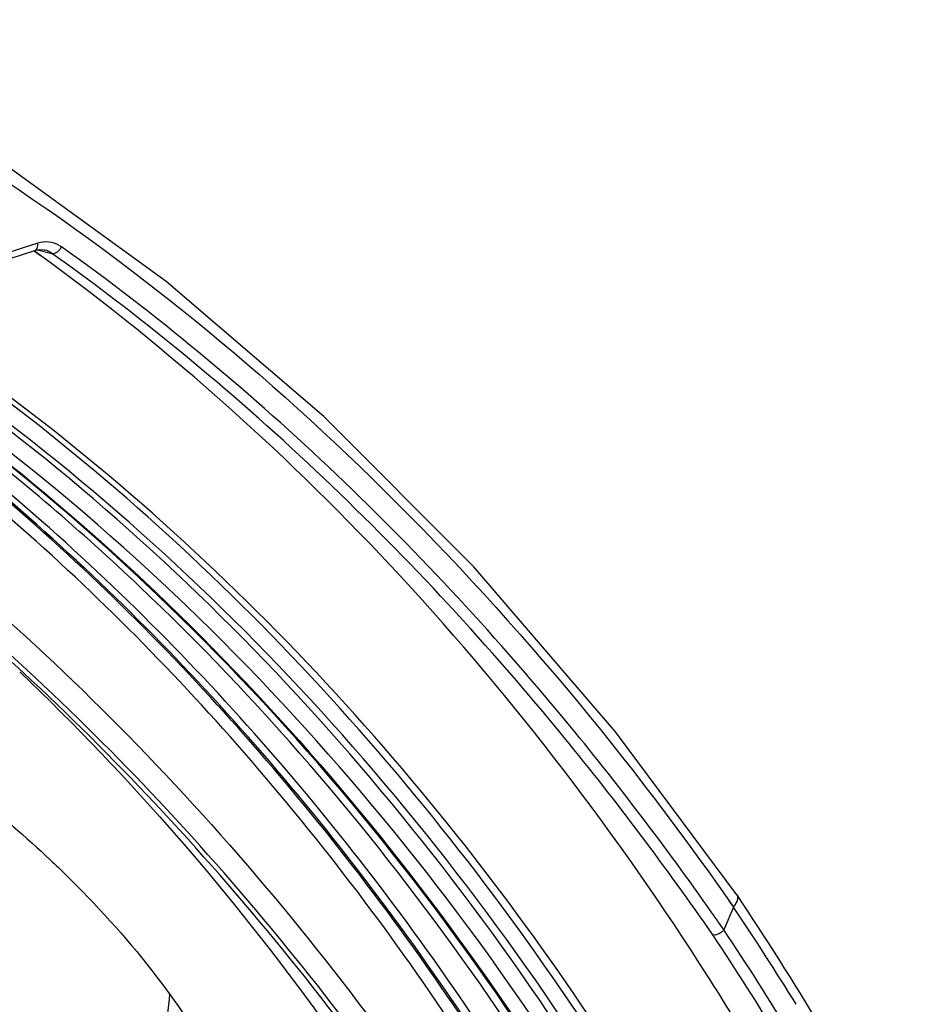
# Model space of a CAD drawing. Header units: millimetres. Extents: x 0 to 420, y -341 to 792.
# Tile 119 of 256: x 219 to 228, y 111 to 120. Entities that reach past the tile are written whole.
import ezdxf

# ---------------------------------------------------------------- set-up
doc = ezdxf.new("R2010")
doc.units = ezdxf.units.MM
doc.header["$LTSCALE"] = 23.1
doc.layers.get('0').update_dxf_attribs({"linetype": 'CONTINUOUS'})

msp = doc.modelspace()

# ---------------------------------------------------------------- linework, layer by layer
at = {"color": 7, "linetype": 'Continuous'}
for p, q in [((219.0066, 117.8985), (218.8574, 117.8501)), ((218.8574, 117.8501), (218.4101, 117.7048)), ((218.7417, 117.7519), (218.9785, 117.8287)), ((219.031, 117.7765), (218.9728, 117.8215)), ((219.0329, 117.7802), (218.9736, 117.8231)), ((219.0051, 117.8342), (219.1424, 117.801)), ((219.0747, 117.8329), (219.0726, 117.8334)), ((225.6519, 111.5741), (225.6965, 111.5137)), ((225.6532, 111.5757), (225.6965, 111.5137)), ((225.7302, 111.6309), (225.7297, 111.6315)), ((225.6968, 111.5144), (225.6044, 111.2953))]:
    msp.add_line(p, q, dxfattribs=at)
for points in [[(225.7297, 111.6315), (224.5607, 113.2007), (223.1999, 114.786), (221.7571, 116.2319), (220.2398, 117.5318), (218.6555, 118.6797)], [(218.9784, 117.8287), (219.0192, 117.8372), (219.0659, 117.8348), (219.0747, 117.8329)]]:
    msp.add_lwpolyline(points, dxfattribs=at)
for centre, radius, start, end in [((219.0932, 117.6316), 0.2806, 102.55995, 107.9919), ((201.2024, 95.1977), 29.5239, 30.90497, 33.82145), ((200.5825, 93.9734), 30.4322, 34.69313, 35.0717), ((201.5665, 95.315), 29.0636, 31.68283, 33.87457), ((201.3748, 95.141), 29.1211, 31.31699, 33.69192), ((201.3265, 95.1437), 29.0442, 31.29955, 33.67252), ((200.782, 95.1258), 29.2526, 31.34527, 32.50348)]:
    msp.add_arc(centre, radius, start, end, dxfattribs=at)
for points, knots in [([(224.2576, 110.3972), (222.651, 112.8193), (219.6571, 116.0649), (214.7462, 118.9058), (212.1218, 119.7655), (210.7962, 120.0478)], [0, 0, 0, 0, 0.515056, 0.759821, 1, 1, 1, 1]), ([(224.3234, 110.4399), (222.7073, 112.8617), (219.6957, 116.1031), (214.7615, 118.9259), (212.1267, 119.7729), (210.7963, 120.0481)], [0, 0, 0, 0, 0.514953, 0.759722, 1, 1, 1, 1]), ([(225.3134, 108.3716), (224.4864, 109.8614), (222.6128, 112.6366), (219.1107, 116.088), (215.0949, 118.6033), (212.1447, 119.5952), (210.6551, 119.9036)], [0, 0, 0, 0, 0.266108, 0.519318, 0.762442, 1, 1, 1, 1]), ([(225.2429, 108.3241), (224.4257, 109.8058), (222.575, 112.5681), (219.1167, 116.0149), (215.1495, 118.5438), (212.2313, 119.5588), (210.7563, 119.8814)], [0, 0, 0, 0, 0.266104, 0.519383, 0.76255, 1, 1, 1, 1]), ([(225.4702, 107.206), (224.6662, 108.8132), (222.8152, 111.8145), (219.8189, 114.9843), (217.1406, 116.9874), (215.0306, 118.2079), (212.8173, 119.1508), (211.2828, 119.5894), (210.5086, 119.7591)], [0, 0, 0, 0, 0.267191, 0.52063, 0.643161, 0.763451, 0.882153, 1, 1, 1, 1]), ([(225.8443, 106.8453), (225.0352, 108.5106), (223.1587, 111.6204), (219.5233, 115.5068), (215.2697, 118.3331), (212.1059, 119.43), (210.5089, 119.7603)], [0, 0, 0, 0, 0.267926, 0.521645, 0.764007, 1, 1, 1, 1]), ([(227.5069, 100.0607), (226.935, 102.4792), (225.3475, 107.0665), (221.5427, 113.008), (216.5726, 117.4449), (212.6081, 119.1996), (210.5975, 119.7152)], [0, 0, 0, 0, 0.27438, 0.530905, 0.770837, 1, 1, 1, 1]), ([(227.4812, 100.2516), (226.9005, 102.6492), (225.6773, 106.1231), (223.3056, 110.2821), (221.2495, 113.0153), (218.9187, 115.3667), (216.346, 117.3008), (213.5705, 118.7861), (211.6039, 119.4638), (210.6085, 119.7186)], [0, 0, 0, 0, 0.273717, 0.404188, 0.530204, 0.652068, 0.770374, 0.885987, 1, 1, 1, 1]), ([(227.579, 100.2761), (226.9937, 102.6787), (225.7617, 106.1592), (223.3742, 110.3221), (221.3054, 113.055), (218.9609, 115.4031), (216.3741, 117.3304), (213.5845, 118.8054), (211.6092, 119.4737), (210.6097, 119.7234)], [0, 0, 0, 0, 0.273751, 0.404213, 0.530207, 0.652046, 0.770334, 0.88595, 1, 1, 1, 1]), ([(227.3889, 100.0354), (226.8197, 102.4432), (225.2404, 107.0108), (221.457, 112.9293), (216.515, 117.3544), (212.5717, 119.1105), (210.5712, 119.6291)], [0, 0, 0, 0, 0.274347, 0.530879, 0.770837, 1, 1, 1, 1]), ([(225.6077, 106.7237), (224.8929, 108.2211), (223.2568, 111.0382), (220.6304, 114.0954), (218.2762, 116.1114), (216.417, 117.3914), (214.4601, 118.4452), (213.094, 118.9938), (212.4021, 119.2267)], [0, 0, 0, 0, 0.266666, 0.520607, 0.643478, 0.764, 0.882654, 1, 1, 1, 1]), ([(212.406, 119.2412), (213.8027, 118.7814), (216.5407, 117.5124), (221.5079, 113.7066), (224.2991, 109.6827), (225.6998, 106.7679)], [0, 0, 0, 0, 0.236375, 0.480125, 1, 1, 1, 1]), ([(218.0088, 118.9375), (219.4814, 118.0344), (222.3006, 115.8143), (224.6049, 113.0741), (225.6532, 111.5757)], [0, 0, 0, 0, 0.485772, 1, 1, 1, 1]), ([(210.341, 118.9014), (211.5126, 118.5998), (213.8457, 117.7316), (217.0985, 115.7413), (220.0899, 113.0977), (221.8228, 110.9931), (222.6292, 109.8598)], [0, 0, 0, 0, 0.233372, 0.476435, 0.73169, 1, 1, 1, 1]), ([(219.0071, 117.8777), (219.0073, 117.8811), (219.0074, 117.888), (219.007, 117.895), (219.0066, 117.8985)], [0, 0, 0, 0, 0.492183, 1, 1, 1, 1]), ([(225.4976, 111.2471), (225.0464, 111.8987), (223.2141, 114.3385), (220.9809, 116.4886), (219.1424, 117.801)], [0, 0, 0, 0, 0.259721, 1, 1, 1, 1]), ([(225.4893, 111.4598), (225.0432, 112.0953), (223.2323, 114.4767), (221.0379, 116.5771), (219.2349, 117.8643)], [0, 0, 0, 0, 0.259512, 1, 1, 1, 1]), ([(225.4524, 110.8448), (224.5833, 112.2087), (222.6561, 114.7415), (220.2846, 116.8715), (219.0329, 117.7802)], [0, 0, 0, 0, 0.511137, 1, 1, 1, 1]), ([(222.5362, 109.6391), (221.8125, 110.6549), (220.2714, 112.5521), (218.4796, 114.2174), (217.5483, 114.9569)], [0, 0, 0, 0, 0.511914, 1, 1, 1, 1]), ([(222.4959, 109.6191), (221.7728, 110.6338), (220.2329, 112.5293), (218.4426, 114.193), (217.5122, 114.9317)], [0, 0, 0, 0, 0.511912, 1, 1, 1, 1]), ([(218.8324, 113.776), (219.9036, 112.7592), (221.8932, 110.4532), (223.4404, 107.8349), (224.121, 106.4441)], [0, 0, 0, 0, 0.488177, 1, 1, 1, 1]), ([(218.1494, 112.7991), (218.2351, 112.733), (218.5703, 112.4685), (218.8934, 112.1886), (219.1253, 111.97)], [0, 0, 0, 0, 0.25362, 1, 1, 1, 1]), ([(219.1253, 111.97), (219.2311, 111.8702), (219.6313, 111.478), (219.9998, 111.0524), (220.2447, 110.7175)], [0, 0, 0, 0, 0.259707, 1, 1, 1, 1]), ([(225.6971, 111.5139), (225.7048, 111.5252), (225.729, 111.5565), (225.7457, 111.6078), (225.7301, 111.6309)], [0, 0, 0, 0, 0.328666, 1, 1, 1, 1]), ([(225.6047, 111.2949), (225.5984, 111.2859), (225.5671, 111.2614), (225.5257, 111.2405), (225.4976, 111.2471)], [0, 0, 0, 0, 0.274887, 1, 1, 1, 1]), ([(220.2447, 110.7175), (220.5517, 110.2977), (220.9351, 109.6408), (221.2241, 108.722), (221.2907, 108.2846), (221.3056, 108.0739)], [0, 0, 0, 0, 0.541558, 0.780037, 1, 1, 1, 1]), ([(220.2733, 110.6811), (220.2498, 110.396), (220.151, 109.8007), (219.7247, 108.5404), (219.1538, 107.6481), (218.6949, 107.0862)], [0, 0, 0, 0, 0.215728, 0.452823, 1, 1, 1, 1])]:
    msp.add_open_spline(points, degree=3, knots=knots, dxfattribs=at)
for points in [[(219.2349, 117.8643), (219.1788, 117.9044), (219.0995, 117.9204), (219.0322, 117.9055)], [(218.9785, 117.8288), (218.9965, 117.8346), (219.0058, 117.8588), (219.0071, 117.8777)], [(219.1424, 117.801), (219.1222, 117.8156), (219.0989, 117.8267), (219.0747, 117.8329)], [(219.1424, 117.801), (219.1655, 117.7951), (219.1919, 117.8109), (219.2088, 117.8277)], [(219.2088, 117.8277), (219.2194, 117.8383), (219.2283, 117.8508), (219.2349, 117.8643)]]:
    msp.add_open_spline(points, degree=3, dxfattribs=at)

doc.saveas('drawing.dxf')
